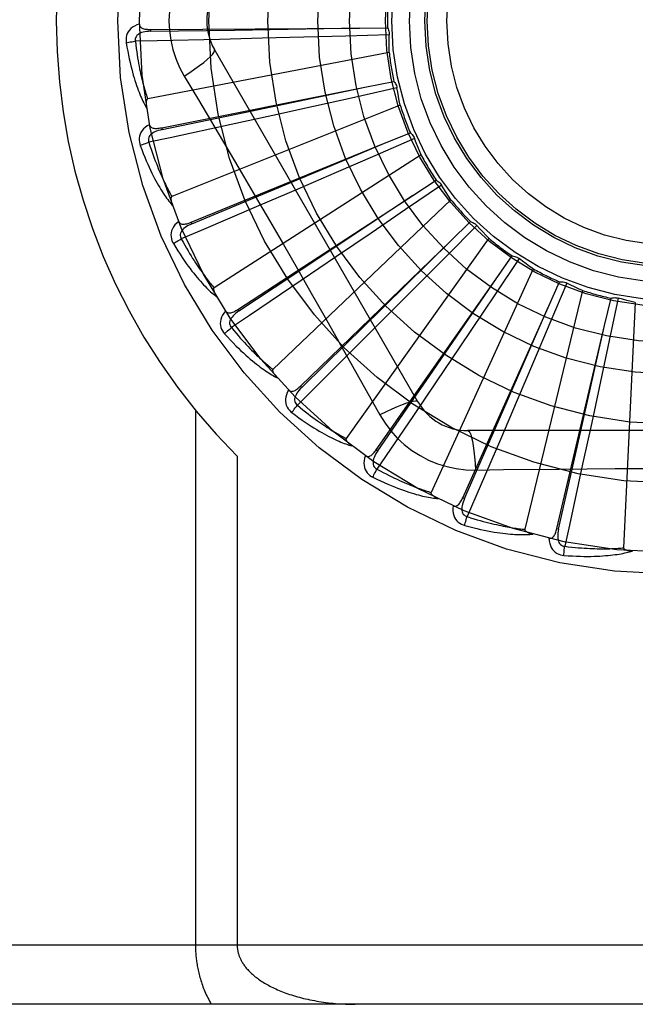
# Model space of a CAD drawing. Header units: inches. Extents: x 0 to 176, y 0 to 114.
# Tile 44 of 102: x 40.682 to 40.995, y 47.198 to 47.698. Entities that reach past the tile are written whole.
import ezdxf

# ---------------------------------------------------------------- set-up
doc = ezdxf.new("R2010")
doc.units = ezdxf.units.IN
doc.header["$LTSCALE"] = 9.6962962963
doc.header["$MEASUREMENT"] = 0
doc.linetypes.add('HIDDEN', pattern=[0.2, 0.1, -0.1])
doc.layers.add('DOOR_ASSEMBLY', color=7, linetype='CONTINUOUS')

msp = doc.modelspace()

# ---------------------------------------------------------------- linework, layer by layer
at = {"layer": 'DOOR_ASSEMBLY', "color": 8, "linetype": 'HIDDEN'}
for p, q in [((40.7482181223, 47.6935022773), (40.8543081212, 47.6942354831)), ((40.7908554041, 47.6931924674), (40.8543660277, 47.69423641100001)), ((40.8543081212, 47.6942354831), (40.8685672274, 47.6943137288)), ((40.7482179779, 47.6935022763), (40.7482248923, 47.692542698)), ((40.7482248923, 47.692542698), (40.7908554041, 47.6931924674)), ((40.80489878, 47.6889892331), (40.7831516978, 47.6884514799)), ((40.8260933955, 47.6895402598), (40.80489878, 47.6889892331)), ((40.8473800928, 47.6901182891), (40.8260933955, 47.6895402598)), ((40.8694629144, 47.69074603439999), (40.8473800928, 47.6901182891)), ((40.8694130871, 47.6818515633), (40.7467026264, 47.65820106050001)), ((40.88407421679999, 47.504091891), (40.7806322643, 47.6832586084)), ((40.7652853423, 47.669798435), (40.7725510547, 47.65763264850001)), ((40.7538203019, 47.643512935), (40.8578543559, 47.6643105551)), ((40.7957457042, 47.6512778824), (40.8579110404, 47.6643224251)), ((40.8578543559, 47.6643105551), (40.8718409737, 47.6670859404)), ((40.8518307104, 47.6589566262), (40.8310380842, 47.6543605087)), ((40.87339566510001, 47.6637522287), (40.8518307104, 47.6589566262)), ((40.8750300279, 47.6550090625), (40.7590129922, 47.60856284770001)), ((40.8310380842, 47.6543605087), (40.81033076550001, 47.6498083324)), ((40.7540085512, 47.6425719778), (40.7957457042, 47.6512778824)), ((40.81033076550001, 47.6498083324), (40.7890784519, 47.6451646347)), ((40.7538201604, 47.6435129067), (40.7540085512, 47.6425719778)), ((40.8669998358, 47.6355975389), (40.880208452, 47.6409697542)), ((40.7687817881, 47.5954871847), (40.8669998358, 47.6355975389)), ((40.8474445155, 47.6273839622), (40.8670532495, 47.6356199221)), ((40.8823659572, 47.6379905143), (40.8620982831, 47.6292003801)), ((40.88562544, 47.6297146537), (40.7804949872, 47.5621514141)), ((40.8620982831, 47.6292003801), (40.8425512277, 47.62075229)), ((40.7691447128, 47.59459885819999), (40.8474445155, 47.6273839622)), ((40.8425512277, 47.62075229), (40.8230796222, 47.6123634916)), ((40.8960495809, 47.6143919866), (40.8778117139, 47.601925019)), ((40.8814140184, 47.6091341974), (40.8933672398, 47.61690907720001)), ((40.7925618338, 47.5511608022), (40.8814140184, 47.6091341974)), ((40.8230796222, 47.6123634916), (40.8030901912, 47.6037816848)), ((40.9008163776, 47.60688254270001), (40.8103721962, 47.5206441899)), ((40.8778117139, 47.601925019), (40.8602167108, 47.5899302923)), ((40.7687816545, 47.5954871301), (40.7691447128, 47.59459885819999)), ((40.9139519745, 47.5938095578), (40.8984030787, 47.5781163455)), ((40.9005759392, 47.5858769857), (40.9108417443, 47.5957735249)), ((40.8602167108, 47.5899302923), (40.8426845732, 47.5780080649)), ((40.8243009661, 47.5121358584), (40.9005759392, 47.5858769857)), ((40.9200538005, 47.5873379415), (40.8475647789, 47.4855413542)), ((40.8426845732, 47.5780080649), (40.8246804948, 47.5657983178)), ((40.8984030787, 47.5781163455), (40.8833960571, 47.5630085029)), ((40.9354260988, 47.5769871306), (40.9231281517, 47.55863486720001)), ((40.923793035, 47.5666664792), (40.9320003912, 47.5783269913)), ((40.9426424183, 47.571787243), (40.8907284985, 47.4581116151)), ((40.8628520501, 47.4798228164), (40.923793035, 47.5666664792)), ((40.9502261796, 47.5521969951), (40.956078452, 47.5652000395)), ((40.9596958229, 47.5645327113), (40.9510933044, 47.5441846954)), ((40.8833960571, 47.5630085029), (40.8684370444, 47.54798374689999)), ((40.9677658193, 47.5607924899), (40.9383033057, 47.43934635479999)), ((40.978920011, 47.5429914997), (40.9822056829, 47.5568671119)), ((40.9858839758, 47.556896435), (40.9812878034, 47.535288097)), ((40.9945159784, 47.5547510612), (40.988569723, 47.42992379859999)), ((40.7925617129, 47.5511607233), (40.7930863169, 47.55035721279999)), ((40.9068217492, 47.4553895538), (40.9502261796, 47.5521969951)), ((40.924815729, 47.4940450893), (40.9502493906, 47.5522500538)), ((40.8684370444, 47.54798374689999), (40.853069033, 47.5325873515)), ((40.9510933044, 47.5441846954), (40.9427762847, 47.5245815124)), ((40.9546208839, 47.4397191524), (40.978920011, 47.5429914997)), ((40.9649740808, 47.4810815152), (40.9789327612, 47.5430479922)), ((40.9812878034, 47.535288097), (40.9768310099, 47.51446516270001)), ((40.9053476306, 47.53218979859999), (40.893309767, 47.5143434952)), ((40.9427762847, 47.5245815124), (40.9344729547, 47.5050733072)), ((40.893309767, 47.5143434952), (40.8813793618, 47.496711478)), ((40.9768310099, 47.51446516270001), (40.972369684, 47.4937380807)), ((40.8243008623, 47.512135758), (40.8249680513, 47.51144605)), ((40.9344729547, 47.5050733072), (40.9259280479, 47.4850680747)), ((40.7709884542, 47.4998636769), (40.7709884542, 47.2278419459)), ((40.8813793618, 47.496711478), (40.8632414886, 47.4699896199)), ((40.9076974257, 47.4549970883), (40.924815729, 47.4940450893)), ((40.972369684, 47.4937380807), (40.96776520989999, 47.4724772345)), ((41.1162172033, 47.4895085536), (40.9093332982, 47.4895085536)), ((40.8628519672, 47.4798226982), (40.8636376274, 47.4792717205)), ((40.9555550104, 47.4394995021), (40.9649740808, 47.4810815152)), ((40.7922016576, 47.4764745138), (40.7922016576, 47.2278419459)), ((40.9133166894, 47.4694876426), (40.9274854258, 47.4696970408)), ((40.9068216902, 47.455389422), (40.9076974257, 47.4549970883)), ((40.9546208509, 47.4397190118), (40.9555550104, 47.4394995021)), ((41.4962752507, 47.2278419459), (40.4042752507, 47.2278419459)), ((41.4962752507, 47.1978419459), (40.4342752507, 47.1978419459))]:
    msp.add_line(p, q, dxfattribs=at)
for points in [[(40.7652853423, 47.7258854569), (40.7629419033, 47.7215272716), (40.7610102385, 47.7170057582), (40.7594958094, 47.7123295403), (40.7584081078, 47.7075491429), (40.7577536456, 47.7027163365), (40.7575335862, 47.6978419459)], [(40.7425106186, 47.69619506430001), (40.7412211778, 47.69576810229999), (40.7400683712, 47.6952510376), (40.7390442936, 47.6946411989), (40.7381589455, 47.6939452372), (40.7374124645, 47.6931656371), (40.7368062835, 47.69231398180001), (40.736341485, 47.6913921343), (40.7360084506, 47.6904333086), (40.7358080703, 47.6894622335), (40.7357174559, 47.6885074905), (40.735719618, 47.6876099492), (40.7358175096, 47.68675719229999)], [(40.742510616, 47.69619876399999), (40.7425587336, 47.69573905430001), (40.7426847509, 47.6953260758), (40.7428938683, 47.69495905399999), (40.7431704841, 47.6946403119), (40.7435013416, 47.6943745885), (40.7438846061, 47.6941538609), (40.7443162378, 47.6939728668), (40.7447895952, 47.6938280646), (40.745298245, 47.6937155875), (40.7458375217, 47.6936311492), (40.7464011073, 47.6935698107), (40.7469875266, 47.6935296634), (40.7475927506, 47.6935067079), (40.7482181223, 47.6935022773)], [(40.7575335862, 47.6978419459), (40.7577554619, 47.6929648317), (40.7584099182, 47.68813226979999), (40.7594944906, 47.6833566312), (40.7610059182, 47.67868451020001), (40.7629383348, 47.6741616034), (40.7652853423, 47.669798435)], [(40.8685672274, 47.6943137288), (40.8688553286, 47.6937632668), (40.8690887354, 47.6931904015), (40.8692688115, 47.6925893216), (40.8693926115, 47.6919751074), (40.8694569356, 47.6913626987), (40.8694629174, 47.69074608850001)], [(40.7482252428, 47.6925412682), (40.7471881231, 47.6925035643), (40.7462088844, 47.6924197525), (40.7452852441, 47.69228676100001), (40.7444209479, 47.6921028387), (40.7436171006, 47.6918634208), (40.7428807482, 47.6915683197), (40.7422143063, 47.691218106), (40.7416353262, 47.69080992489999), (40.7411621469, 47.69034275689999), (40.7407957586, 47.6898222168), (40.7405443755, 47.6892513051), (40.7404023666, 47.688655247), (40.7403659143, 47.6880631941), (40.7404342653, 47.6874768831)], [(40.8694130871, 47.6818515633), (40.8693750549, 47.68407926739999), (40.869370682, 47.68630424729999), (40.8693999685, 47.6885265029), (40.8694629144, 47.69074603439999)], [(40.7358175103, 47.68675719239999), (40.73642468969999, 47.6868815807), (40.7371202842, 47.6870086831), (40.7378805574, 47.6871340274), (40.7386962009, 47.6872560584), (40.7395576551, 47.6873731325), (40.7404341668, 47.6874809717)], [(40.7358175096, 47.68675719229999), (40.7361812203, 47.6845582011), (40.7365583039, 47.6824582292), (40.7369454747, 47.680459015), (40.7373415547, 47.6785542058), (40.7377454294, 47.6767393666), (40.7381554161, 47.67501055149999), (40.7385704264, 47.67336358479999), (40.738988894, 47.67179476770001), (40.7394097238, 47.6703001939), (40.7398314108, 47.6688763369), (40.7402528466, 47.6675194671), (40.7406725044, 47.66622629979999), (40.7410886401, 47.6649930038), (40.7415013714, 47.663817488), (40.7419102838, 47.6626969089), (40.742315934, 47.6616298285), (40.7427191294, 47.6606145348), (40.7431193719, 47.6596491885), (40.7435168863, 47.6587321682), (40.7439107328, 47.657861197), (40.7443004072, 47.65703420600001), (40.7446850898, 47.6562489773), (40.745063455, 47.6555032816), (40.7454367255, 47.6547951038), (40.7458061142, 47.6541214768), (40.7461707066, 47.65348317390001)], [(40.7831516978, 47.6884514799), (40.7514789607, 47.687725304), (40.7404341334, 47.6874812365)], [(40.7404341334, 47.6874812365), (40.7406572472, 47.6856444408), (40.7408868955, 47.6838833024), (40.7411235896, 47.6821994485), (40.74136579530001, 47.680587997), (40.7416124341, 47.67904557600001), (40.74186265, 47.6775692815), (40.7421154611, 47.6761559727), (40.7423701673, 47.6748029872), (40.7426259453, 47.6735074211), (40.7428821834, 47.672266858), (40.7431381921, 47.6710786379), (40.7433933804, 47.6699405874), (40.7436470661, 47.6688503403), (40.7438988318, 47.6678058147), (40.744148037, 47.6668047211), (40.744394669, 47.6658453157), (40.7446384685, 47.6649255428), (40.7448795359, 47.6640440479), (40.7451179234, 47.6631992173), (40.7453535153, 47.6623897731), (40.74558626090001, 47.6616143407), (40.7458160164, 47.6608715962), (40.7460426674, 47.6601601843), (40.7462660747, 47.6594788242), (40.7464860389, 47.6588255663), (40.7467026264, 47.65820106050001)], [(40.7652836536, 47.6697973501), (40.7681187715, 47.6716600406), (40.7707497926, 47.6734722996), (40.7730951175, 47.6751759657), (40.7751710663, 47.6767790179), (40.7769734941, 47.6782790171), (40.7784529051, 47.6796411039), (40.7795848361, 47.6808440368), (40.7803394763, 47.68186228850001), (40.7806923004, 47.6826750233), (40.7806324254, 47.6832583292)], [(40.8718409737, 47.6670859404), (40.8722280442, 47.6665999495), (40.8725656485, 47.6660816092), (40.8728562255, 47.6655254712), (40.8730940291, 47.664945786), (40.8732730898, 47.6643566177), (40.8733956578, 47.6637522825)], [(40.8750300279, 47.6550090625), (40.8745710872, 47.6571893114), (40.8741457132, 47.6593732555), (40.8737539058, 47.6615608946), (40.87339566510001, 47.6637522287)], [(40.7467026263, 47.65820106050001), (40.7465419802, 47.65813697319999), (40.7464051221, 47.6580381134), (40.7462935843, 47.6579008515), (40.74620277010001, 47.65773607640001), (40.7461293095, 47.65755269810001), (40.7460710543, 47.657353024), (40.7460251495, 47.6571426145), (40.7459903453, 47.6569206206), (40.7459645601, 47.65668779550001), (40.7459474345, 47.6564448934), (40.745938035, 47.656192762), (40.7459360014, 47.6559318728), (40.7459406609, 47.6556633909), (40.7459520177, 47.655386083), (40.7459697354, 47.6550994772), (40.7459941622, 47.6548024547), (40.7460252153, 47.654493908), (40.746063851, 47.6541733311), (40.7461111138, 47.6538397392), (40.74616665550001, 47.6534934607)], [(40.7725510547, 47.65763264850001), (40.7869827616, 47.6332505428), (40.7942005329, 47.62100842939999), (40.80139543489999, 47.608731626), (40.8085684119, 47.59644201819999), (40.81570230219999, 47.5841193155), (40.8228103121, 47.5717802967), (40.829870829, 47.5594200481), (40.8369091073, 47.5470462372), (40.8439017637, 47.5346753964)], [(40.747706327, 47.6450769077), (40.7465209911, 47.6444136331), (40.7454868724, 47.6436877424), (40.7445967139, 47.6428951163), (40.7438590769, 47.6420441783), (40.743273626, 47.6411373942), (40.7428395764, 47.6401864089), (40.7425576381, 47.6391932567), (40.742412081, 47.63818873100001), (40.7423990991, 47.63719728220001), (40.7424908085, 47.6362426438), (40.7426627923, 47.6353617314), (40.7429203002, 47.6345429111)], [(40.7890784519, 47.6451646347), (40.7581155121, 47.63845747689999), (40.7473164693, 47.6361275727)], [(40.7477055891, 47.645080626), (40.7478398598, 47.6446382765), (40.7480417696, 47.6442565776), (40.7483165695, 47.6439357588), (40.7486485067, 47.643675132), (40.7490236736, 47.6434768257), (40.749441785, 47.6433326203), (40.74989987, 47.6432365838), (40.7503920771, 47.64318398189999), (40.7509128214, 47.6431698), (40.7514583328, 47.6431889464), (40.752023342, 47.64323537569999), (40.7526067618, 47.64330693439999), (40.753205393, 47.6433989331), (40.7538203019, 47.643512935)], [(40.7540091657, 47.6425706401), (40.7529979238, 47.6423373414), (40.7520522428, 47.6420697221), (40.7511704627, 47.6417643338), (40.7503565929, 47.6414201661), (40.7496125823, 47.6410329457), (40.7489453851, 47.64060382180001), (40.748357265, 47.64013381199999), (40.7478659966, 47.6396234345), (40.7474897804, 47.6390751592), (40.7472285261, 47.6384946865), (40.7470897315, 47.6378865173), (40.7470630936, 47.6372743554), (40.7471393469, 47.636686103), (40.7473174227, 47.6361233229)], [(40.880208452, 47.6409697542), (40.880680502, 47.64056579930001), (40.8811101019, 47.64012071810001), (40.8815006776, 47.6396296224), (40.8818438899, 47.6391054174), (40.8821312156, 47.6385607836), (40.8823659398, 47.63799056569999)], [(40.7429203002, 47.6345429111), (40.7436935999, 47.6324524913), (40.7444612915, 47.6304618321), (40.7452198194, 47.6285720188), (40.7459692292, 47.6267765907), (40.7467092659, 47.6250709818), (40.7474390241, 47.6234509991), (40.7481582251, 47.6219123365), (40.748866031, 47.6204510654), (40.7495621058, 47.61906314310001), (40.7502456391, 47.6177448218), (40.7509162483, 47.6164922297), (40.7515730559, 47.61530185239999), (40.7522150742, 47.6141695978), (40.7528428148, 47.613093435), (40.7534564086, 47.61207049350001), (40.7540566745, 47.61109946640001), (40.7546447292, 47.6101788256), (40.7552204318, 47.6093066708), (40.7557843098, 47.6084814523), (40.7563358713, 47.6077007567), (40.7568750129, 47.60696245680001), (40.7574013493, 47.6062642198), (40.7579140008, 47.6056036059), (40.7584145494, 47.6049788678), (40.7589047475, 47.6043873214), (40.7593835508, 47.603829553)], [(40.7429203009, 47.6345429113), (40.7434929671, 47.6347799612), (40.744151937, 47.6350364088), (40.7448747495, 47.63530337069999), (40.7456525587, 47.6355775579), (40.746476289, 47.6358555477), (40.7473165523, 47.6361273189)], [(40.7473164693, 47.6361275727), (40.747883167, 47.6343661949), (40.7484419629, 47.6326803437), (40.7489930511, 47.63107171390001), (40.749535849, 47.6295352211), (40.7500699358, 47.6280673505), (40.7505950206, 47.6266650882), (40.7511107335, 47.6253251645), (40.751616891, 47.62404483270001), (40.7521132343, 47.6228210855), (40.7525996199, 47.62165143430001), (40.7530758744, 47.62053313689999), (40.7535418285, 47.6194639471), (40.7539972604, 47.6184414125), (40.7544421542, 47.6174634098), (40.7548763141, 47.6165275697), (40.7553000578, 47.61563217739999), (40.7557135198, 47.6147751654), (40.7561170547, 47.6139552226), (40.7565110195, 47.6131707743), (40.7568955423, 47.6124205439), (40.7572708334, 47.6117031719), (40.7576370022, 47.6110173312), (40.7579941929, 47.6103616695), (40.7583425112, 47.6097349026), (40.7586821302, 47.6091350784), (40.7590129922, 47.60856284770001)], [(40.88562544, 47.6297146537), (40.8847621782, 47.6317686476), (40.8839311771, 47.6338326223), (40.8831324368, 47.6359065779), (40.8823659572, 47.6379905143)], [(40.8933672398, 47.61690907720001), (40.89390720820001, 47.6166017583), (40.8944132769, 47.6162460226), (40.8948897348, 47.6158377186), (40.8953259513, 47.61538794), (40.8957111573, 47.6149075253), (40.8960495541, 47.6143920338)], [(40.9008163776, 47.60688254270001), (40.8995813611, 47.6087338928), (40.8983752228, 47.6106025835), (40.8971979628, 47.61248861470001), (40.8960495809, 47.6143919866)], [(40.7930863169, 47.55035721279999), (40.8199624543, 47.56821705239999), (40.8285980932, 47.5739516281), (40.8814622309, 47.6091662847)], [(40.7590129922, 47.60856284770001), (40.7588673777, 47.60846951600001), (40.7587517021, 47.6083465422), (40.758668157, 47.6081906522), (40.7586101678, 47.6080116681), (40.7585727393, 47.6078177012), (40.7585533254, 47.6076106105), (40.75854807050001, 47.6073953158), (40.7585559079, 47.6071707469), (40.7585746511, 47.6069372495), (40.7586038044, 47.6066954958), (40.758642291, 47.60644614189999), (40.7586896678, 47.6061895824), (40.7587450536, 47.6059268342), (40.758808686, 47.6056566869), (40.758880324, 47.6053786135), (40.7589605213, 47.6050915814), (40.7590513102, 47.60478927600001), (40.7591480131, 47.6044870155), (40.7592461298, 47.60419966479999), (40.7593471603, 47.6039222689)], [(40.8030901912, 47.6037816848), (40.77395613, 47.5913359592), (40.7637931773, 47.5870044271)], [(40.7624823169, 47.595865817), (40.7614439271, 47.5949902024), (40.760565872, 47.5940817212), (40.7598418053, 47.59313495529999), (40.7592785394, 47.5921597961), (40.7588752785, 47.5911586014), (40.7586290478, 47.59014265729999), (40.7585401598, 47.5891140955), (40.7585873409, 47.5881001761), (40.7587622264, 47.5871241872), (40.759032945, 47.5862041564), (40.75936853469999, 47.5853717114), (40.7597763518, 47.58461642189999)], [(40.7624811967, 47.595868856), (40.7626965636, 47.59546020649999), (40.7629669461, 47.5951237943), (40.7632974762, 47.5948608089), (40.763672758, 47.594667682), (40.7640786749, 47.5945439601), (40.7645165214, 47.5944814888), (40.7649845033, 47.59447388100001), (40.7654777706, 47.5945153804), (40.7659917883, 47.5946000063), (40.7665238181, 47.5947220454), (40.7670698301, 47.5948745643), (40.7676291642, 47.59505524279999), (40.7681995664, 47.5952588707), (40.7687817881, 47.5954871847)], [(40.7691455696, 47.5945976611), (40.7681967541, 47.5941771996), (40.7673188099, 47.5937354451), (40.7665107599, 47.5932686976), (40.765776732, 47.5927767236), (40.7651194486, 47.5922556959), (40.7645455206, 47.5917080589), (40.7640569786, 47.5911352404), (40.7636711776, 47.5905411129), (40.7634055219, 47.5899315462), (40.763258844, 47.58931212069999), (40.7632376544, 47.5886886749), (40.7633273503, 47.5880825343), (40.7635135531, 47.5875193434), (40.7637949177, 47.5870004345)], [(40.9108417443, 47.5957735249), (40.9114301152, 47.5955739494), (40.9119943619, 47.5953204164), (40.9125394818, 47.5950096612), (40.9130529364, 47.5946505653), (40.9135221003, 47.5942517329), (40.9139519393, 47.593809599)], [(40.9200538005, 47.5873379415), (40.9184889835, 47.5889239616), (40.9169504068, 47.59053123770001), (40.9154380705, 47.5921597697), (40.9139519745, 47.5938095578)], [(40.7597763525, 47.58461642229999), (40.7602938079, 47.5849575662), (40.7608923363, 47.58533409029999), (40.7615515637, 47.585733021), (40.7622634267, 47.5861494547), (40.7630196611, 47.5865783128), (40.7637933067, 47.5870041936)], [(40.7597763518, 47.58461642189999), (40.7609312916, 47.5827101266), (40.7620618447, 47.5809007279), (40.7631643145, 47.5791886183), (40.7642399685, 47.5775674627), (40.7652894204, 47.5760327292), (40.7663125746, 47.5745801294), (40.7673099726, 47.573205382), (40.7682815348, 47.5719044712), (40.7692276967, 47.57067336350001), (40.7701483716, 47.5695082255), (40.7710439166, 47.568405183), (40.7719141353, 47.567360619), (40.7727588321, 47.56637032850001), (40.7735788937, 47.5654324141), (40.774374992, 47.5645440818), (40.7751481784, 47.5637042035), (40.7758998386, 47.56291149), (40.7766301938, 47.5621640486), (40.77734005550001, 47.5614604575), (40.7780293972, 47.5607982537), (40.77869852, 47.5601753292), (40.779347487, 47.55958932), (40.7799758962, 47.5590376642), (40.7805856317, 47.55851894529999), (40.7811789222, 47.5580308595), (40.7817546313, 47.5575737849)], [(40.7637931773, 47.5870044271), (40.7646829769, 47.5853821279), (40.7655507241, 47.5838324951), (40.7663962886, 47.5823572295), (40.7672200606, 47.5809512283), (40.7680222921, 47.5796109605), (40.7688032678, 47.5783334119), (40.7695632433, 47.5771153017), (40.7703025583, 47.5759538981), (40.7710215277, 47.5748461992), (40.7717204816, 47.5737897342), (40.7723997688, 47.5727817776), (40.773059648, 47.57182009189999), (40.7737003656, 47.5709022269), (40.7743223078, 47.5700260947), (40.77492573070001, 47.5691893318), (40.775511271, 47.5683903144), (40.7760794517, 47.5676270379), (40.7766308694, 47.566898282), (40.7771661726, 47.5662025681), (40.7776857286, 47.5655386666), (40.7781900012, 47.5649052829), (40.7786793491, 47.5643011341), (40.7791541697, 47.5637249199), (40.7796148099, 47.5631753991), (40.780061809, 47.56265068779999), (40.7804949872, 47.5621514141)], [(40.8249680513, 47.51144605), (40.8479785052, 47.5340694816), (40.8553728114, 47.54133473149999), (40.9006172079, 47.5859176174)], [(40.9320003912, 47.5783269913), (40.9326158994, 47.5782423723), (40.9332179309, 47.5781002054), (40.9338120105, 47.57789823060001), (40.9343841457, 47.5776427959), (40.9349203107, 47.5773399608), (40.9354260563, 47.57698716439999)], [(40.9426424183, 47.571787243), (40.9408057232, 47.5730484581), (40.9389907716, 47.574335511), (40.9371975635, 47.5756484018), (40.9354260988, 47.5769871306)], [(40.8246804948, 47.5657983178), (40.7984282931, 47.5480638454), (40.789268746, 47.5418872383)], [(40.8636376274, 47.4792717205), (40.8819507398, 47.5058410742), (40.8878364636, 47.5143744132), (40.9238258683, 47.56671418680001)], [(40.956078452, 47.5652000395), (40.9566988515, 47.5652334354), (40.9573169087, 47.5652077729), (40.9579384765, 47.5651218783), (40.9585486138, 47.5649793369), (40.9591324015, 47.56478344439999), (40.9596957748, 47.5645327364)], [(40.9677658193, 47.5607924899), (40.9657236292, 47.5616833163), (40.9636978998, 47.5626036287), (40.961688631, 47.563553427), (40.9596958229, 47.5645327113)], [(40.7804949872, 47.5621514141), (40.7803696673, 47.5620322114), (40.7802793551, 47.56188956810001), (40.7802268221, 47.5617206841), (40.7802037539, 47.56153396), (40.7802037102, 47.5613364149), (40.7802238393, 47.5611293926), (40.7802594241, 47.5609169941), (40.7803096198, 47.5606979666), (40.780372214, 47.5604722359), (40.7804465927, 47.5602403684), (40.7805315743, 47.5600028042), (40.7806266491, 47.55975984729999), (40.7807307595, 47.5595123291), (40.7808443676, 47.5592591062), (40.7809673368, 47.5589996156), (40.781100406, 47.5587329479), (40.7812437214, 47.5584583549), (40.7813989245, 47.5581747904), (40.7815679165, 47.5578807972), (40.7817500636, 47.5575768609)], [(40.9231281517, 47.55863486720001), (40.9112515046, 47.5409599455), (40.9053476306, 47.53218979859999)], [(40.9822056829, 47.5568671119), (40.9828085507, 47.55701731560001), (40.9834202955, 47.557109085), (40.9840468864, 47.557142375), (40.9846729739, 47.5571178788), (40.9852832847, 47.55703600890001), (40.9858839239, 47.55689645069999)], [(40.9945159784, 47.5547510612), (40.9923421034, 47.5552393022), (40.9901788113, 47.55575961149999), (40.9880261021, 47.5563119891), (40.9858839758, 47.556896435)], [(40.7863045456, 47.55034040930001), (40.7854506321, 47.5492841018), (40.7847603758, 47.5482258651), (40.7842285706, 47.5471591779), (40.7838600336, 47.5460950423), (40.7836535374, 47.5450356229), (40.7836040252, 47.5439914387), (40.7837114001, 47.5429646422), (40.783949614, 47.5419779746), (40.7843060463, 47.5410527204), (40.7847459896, 47.5402005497), (40.785233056, 47.5394466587), (40.7857764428, 47.5387821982)], [(40.7863022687, 47.55034380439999), (40.7865914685, 47.549982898), (40.7869208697, 47.54970349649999), (40.7872952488, 47.5495077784), (40.7877002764, 47.5493892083), (40.7881222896, 47.549344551), (40.7885640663, 47.5493660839), (40.7890250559, 47.5494471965), (40.7895015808, 47.5495813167), (40.7899903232, 47.54976171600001), (40.7904896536, 47.5499822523), (40.7909968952, 47.5502353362), (40.7915118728, 47.5505185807), (40.79203338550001, 47.5508264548), (40.7925618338, 47.5511608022)], [(40.7930873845, 47.5503561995), (40.7922352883, 47.5497637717), (40.7914568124, 47.5491638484), (40.7907516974, 47.5485526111), (40.790124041, 47.54793061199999), (40.78957724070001, 47.5472946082), (40.7891173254, 47.5466482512), (40.7887460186, 47.545993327), (40.7884796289, 47.5453369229), (40.7883341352, 47.5446880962), (40.788307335, 47.5440521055), (40.7884045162, 47.54343591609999), (40.7886073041, 47.5428577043), (40.7888967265, 47.5423399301), (40.7892712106, 47.5418836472)], [(40.7857764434, 47.5387821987), (40.7862199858, 47.5392151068), (40.7867364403, 47.5396980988), (40.7873082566, 47.5402145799), (40.7879284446, 47.5407582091), (40.788589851, 47.5413224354), (40.7892689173, 47.5418870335)], [(40.7857764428, 47.5387821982), (40.7872712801, 47.537128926), (40.7887238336, 47.535566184), (40.7901303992, 47.5340936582), (40.7914934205, 47.5327053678), (40.7928143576, 47.5313969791), (40.7940939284, 47.5301642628), (40.7953334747, 47.52900311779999), (40.7965336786, 47.52790958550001), (40.7976957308, 47.5268797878), (40.7988202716, 47.5259099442), (40.7999083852, 47.5249963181), (40.8009605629, 47.5241353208), (40.8019774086, 47.523322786), (40.8029601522, 47.5225570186), (40.8039099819, 47.5218354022), (40.8048281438, 47.52115702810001), (40.8057162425, 47.5205208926), (40.8065748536, 47.5199251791), (40.8074050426, 47.519368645), (40.8082072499, 47.51884886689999), (40.80898217, 47.5183638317), (40.8097303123, 47.51791123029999), (40.8104517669, 47.5174884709), (40.8111486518, 47.5170945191), (40.8118235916, 47.5167275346), (40.8124753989, 47.51638767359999)], [(40.789268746, 47.5418872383), (40.790449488, 47.54046265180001), (40.7915948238, 47.5391052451), (40.7927043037, 47.5378166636), (40.7937792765, 47.53659197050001), (40.794820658, 47.5354277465), (40.7958292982, 47.5343210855), (40.7968060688, 47.5332688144), (40.7977518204, 47.5322683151), (40.7986674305, 47.5313166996), (40.7995536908, 47.53041160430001), (40.8004114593, 47.5295504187), (40.8012414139, 47.52873099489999), (40.80204426, 47.5279509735), (40.802820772, 47.5272083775), (40.8035716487, 47.5265009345), (40.8042978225, 47.5258271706), (40.8050001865, 47.5251852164), (40.8056795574, 47.52457398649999), (40.8063368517, 47.5239921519), (40.8069726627, 47.5234385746), (40.8075876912, 47.5229120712), (40.8081825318, 47.5224114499), (40.808757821, 47.521935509), (40.8093141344, 47.5214830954), (40.8098523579, 47.5210524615), (40.8103721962, 47.5206441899)], [(40.8439017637, 47.5346753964), (40.8578155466, 47.5099504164), (40.8647439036, 47.49753115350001)], [(40.853069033, 47.5325873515), (40.8306475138, 47.5102051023), (40.8228224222, 47.5024066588)], [(40.8103721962, 47.5206441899), (40.8102717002, 47.5205034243), (40.8102100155, 47.5203462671), (40.8101903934, 47.5201704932), (40.8102030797, 47.51998277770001), (40.8102404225, 47.51978879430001), (40.8102993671, 47.51958932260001), (40.8103745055, 47.5193874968), (40.8104652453, 47.5191819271), (40.8105694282, 47.5189721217), (40.810686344, 47.5187585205), (40.8108147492, 47.5185413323), (40.8109540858, 47.5183207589), (40.8111031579, 47.5180974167), (40.8112626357, 47.5178702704), (40.8114324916, 47.5176387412), (40.8116136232, 47.5174020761), (40.8118064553, 47.517159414), (40.8120123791, 47.51691050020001), (40.8122331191, 47.5166547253), (40.8124681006, 47.5163922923)], [(40.8183120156, 47.5101460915), (40.8176734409, 47.5089472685), (40.8171959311, 47.5077775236), (40.8168756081, 47.506629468), (40.8167151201, 47.5055148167), (40.8167128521, 47.5044354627), (40.8168618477, 47.5034007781), (40.8171616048, 47.5024128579), (40.8175822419, 47.50148910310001), (40.8181073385, 47.50064802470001), (40.8187006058, 47.4998945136), (40.8193215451, 47.4992464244), (40.8199808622, 47.49869680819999)], [(40.8183097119, 47.5101485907), (40.8186616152, 47.50984919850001), (40.8190377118, 47.5096373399), (40.81944231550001, 47.5095160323), (40.8198624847, 47.5094762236), (40.8202853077, 47.5095122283), (40.8207150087, 47.509616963), (40.8211522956, 47.5097838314), (40.8215948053, 47.5100056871), (40.8220405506, 47.5102752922), (40.8224891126, 47.5105863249), (40.8229393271, 47.5109308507), (40.8233914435, 47.5113064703), (40.8238453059, 47.511707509), (40.8243009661, 47.5121358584)], [(40.8249692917, 47.5114452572), (40.8242447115, 47.510702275), (40.8235938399, 47.5099658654), (40.8230171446, 47.5092322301), (40.8225185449, 47.5085026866), (40.8221019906, 47.5077746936), (40.8217727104, 47.5070529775), (40.8215320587, 47.5063396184), (40.8213947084, 47.50564466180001), (40.8213746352, 47.5049800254), (40.8214686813, 47.5043504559), (40.821680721, 47.50376379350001), (40.8219892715, 47.50323440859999), (40.8223714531, 47.50278076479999), (40.8228255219, 47.5024035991)], [(40.8840740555, 47.5040921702), (40.8836135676, 47.504430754), (40.8827694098, 47.5045372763), (40.8815770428, 47.5044130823), (40.8800474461, 47.5040667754), (40.8781802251, 47.503497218), (40.8759949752, 47.50270428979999), (40.8735216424, 47.5016980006), (40.8707940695, 47.5004892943), (40.8678390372, 47.49908657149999), (40.8647421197, 47.4975302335)], [(40.8199808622, 47.49869680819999), (40.8217615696, 47.4973563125), (40.8234836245, 47.49609670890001), (40.8251434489, 47.4949169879), (40.8267445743, 47.4938117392), (40.8282892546, 47.4927769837), (40.829778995, 47.4918087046), (40.8312158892, 47.4909031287), (40.8326013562, 47.490056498), (40.833937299, 47.4892652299), (40.8352250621, 47.4885257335), (40.8364664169, 47.4878345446), (40.8376625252, 47.4871882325), (40.8388147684, 47.48658282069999), (40.8399246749, 47.4860168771), (40.8409939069, 47.4854880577), (40.8420238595, 47.48499570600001), (40.8430162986, 47.4845391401), (40.8439721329, 47.48411668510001), (40.8448926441, 47.4837273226), (40.8457787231, 47.4833687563), (40.8466314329, 47.4830391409), (40.8474517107, 47.4827363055), (40.8482401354, 47.482457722), (40.8489989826, 47.4822027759), (40.8497311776, 47.4819701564), (40.850435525, 47.4817597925)], [(40.8199808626, 47.4986968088), (40.8203344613, 47.4992058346), (40.8207501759, 47.499777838), (40.821213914, 47.5003932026), (40.821720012, 47.501044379), (40.8222626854, 47.50172358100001), (40.8228226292, 47.5024064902)], [(40.8228224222, 47.5024066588), (40.8242514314, 47.5012312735), (40.8256329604, 47.500115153), (40.8269662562, 47.4990598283), (40.8282535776, 47.498060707), (40.8294964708, 47.4971146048), (40.8306963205, 47.49621882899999), (40.8318545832, 47.4953704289), (40.8329725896, 47.4945669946), (40.8340517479, 47.4938058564), (40.8350932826, 47.49308484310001), (40.8360985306, 47.4924015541), (40.8370685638, 47.4917540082), (40.8380045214, 47.4911400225), (40.8389075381, 47.490557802), (40.83977873, 47.4900052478), (40.8406192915, 47.48948108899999), (40.8414304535, 47.488983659), (40.8422132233, 47.4885120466), (40.8429687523, 47.48806512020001), (40.8436978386, 47.4876418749), (40.8444013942, 47.4872412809), (40.8450802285, 47.4868622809), (40.8457351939, 47.486503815), (40.8463670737, 47.48616486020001), (40.8469770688, 47.4858438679), (40.8475647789, 47.4855413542)], [(40.8647439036, 47.49753115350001), (40.8673410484, 47.4933330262), (40.8702806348, 47.4894098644), (40.8735529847, 47.4857734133), (40.8771338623, 47.4824479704), (40.8810046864, 47.4794506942), (40.8851303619, 47.4768104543), (40.8894790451, 47.4745540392), (40.8940126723, 47.4726951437), (40.89868953, 47.471248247), (40.9034851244, 47.4702248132), (40.9083659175, 47.469637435), (40.9133166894, 47.4694876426)], [(40.9093332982, 47.4895085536), (40.9098569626, 47.4892791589), (40.9103714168, 47.4886012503), (40.9108600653, 47.4875064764), (40.9113249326, 47.486008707), (40.91176529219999, 47.4841068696), (40.9121712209, 47.4818179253), (40.9125364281, 47.4791726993), (40.9128534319, 47.4762063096), (40.9131161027, 47.47294655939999), (40.9133166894, 47.4694876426)], [(40.8475647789, 47.4855413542), (40.8474927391, 47.4853841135), (40.8474619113, 47.4852181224), (40.8474759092, 47.4850418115), (40.8475238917, 47.4848598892), (40.8475972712, 47.4846764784), (40.8476929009, 47.48449176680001), (40.8478048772, 47.4843078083), (40.8479328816, 47.48412312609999), (40.8480748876, 47.48393682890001), (40.8482301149, 47.4837492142), (40.8483973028, 47.4835602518), (40.8485758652, 47.4833700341), (40.8487645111, 47.48317894), (40.8489640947, 47.48298607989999), (40.8491746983, 47.48279088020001), (40.8493973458, 47.4825927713), (40.8496370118, 47.4823876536), (40.8498819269, 47.4821855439), (40.850120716, 47.4819961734), (40.8503571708, 47.4818162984)], [(40.9259280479, 47.4850680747), (40.91343127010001, 47.4559558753), (40.9090650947, 47.4458077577)], [(40.85734486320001, 47.4767377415), (40.8577472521, 47.476510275), (40.8581567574, 47.476373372), (40.8585770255, 47.4763308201), (40.8589971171, 47.4763712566), (40.8594054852, 47.4764866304), (40.8598075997, 47.47667079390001), (40.8602054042, 47.4769174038), (40.8605979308, 47.4772189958), (40.8609845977, 47.4775680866), (40.8613661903, 47.4779583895), (40.8617430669, 47.4783818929), (40.8621159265, 47.4788362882), (40.8624856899, 47.4793159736), (40.8628520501, 47.4798228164)], [(40.8636389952, 47.4792711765), (40.8630681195, 47.4784044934), (40.8625683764, 47.4775582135), (40.8621409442, 47.4767286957), (40.8617894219, 47.4759179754), (40.8615181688, 47.4751243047), (40.8613314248, 47.4743533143), (40.8612301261, 47.4736073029), (40.8612267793, 47.4728989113), (40.8613328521, 47.47224248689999), (40.8615443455, 47.4716420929), (40.8618635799, 47.471106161), (40.8622667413, 47.4706447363), (40.862727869, 47.4702716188), (40.8632451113, 47.4699872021)], [(40.8573478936, 47.4767355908), (40.8569477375, 47.4754375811), (40.85670023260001, 47.4741986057), (40.8566029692, 47.4730106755), (40.8566563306, 47.4718857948), (40.8568583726, 47.47082551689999), (40.8572004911, 47.469837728), (40.8576817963, 47.4689243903), (40.8582696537, 47.4680969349), (40.8589444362, 47.46737043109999), (40.8596695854, 47.46674281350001), (40.8604019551, 47.4662239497), (40.861153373, 47.46580904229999)], [(40.8611533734, 47.465809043), (40.8614042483, 47.466375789), (40.8617041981, 47.4670161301), (40.8620430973, 47.46770813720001), (40.8624168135, 47.46844332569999), (40.8628211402, 47.46921295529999), (40.8632417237, 47.4699894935)], [(40.8632414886, 47.4699896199), (40.8648671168, 47.469105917), (40.866434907, 47.4682714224), (40.8679438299, 47.4674874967), (40.8693969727, 47.466750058), (40.8707964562, 47.4660562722), (40.8721441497, 47.4654037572), (40.8734420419, 47.4647898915), (40.8746918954, 47.4642125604), (40.8758955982, 47.463669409), (40.8770547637, 47.4631585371), (40.8781711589, 47.4626778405), (40.8792462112, 47.4622255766), (40.8802814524, 47.4617998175), (40.8812783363, 47.4613990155), (40.8822383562, 47.4610213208), (40.8831629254, 47.4606657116), (40.8840535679, 47.4603307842), (40.8849114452, 47.4600158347), (40.8857379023, 47.4597199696), (40.8865339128, 47.4594423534), (40.887300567, 47.4591821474), (40.8880388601, 47.4589384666), (40.8887498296, 47.4587104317), (40.8894344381, 47.4584971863), (40.890094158, 47.4582974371), (40.8907284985, 47.4581116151)], [(40.9274854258, 47.4696970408), (40.9558168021, 47.4700042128), (40.970027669, 47.4701339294), (40.9842571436, 47.4702264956), (40.9984867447, 47.470293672), (41.0127254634, 47.4703104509), (41.0269653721, 47.4702966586), (41.0411999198, 47.4702311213), (41.0554350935, 47.4701395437), (41.0696448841, 47.4700099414)], [(40.96776520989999, 47.4724772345), (40.9610037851, 47.44152609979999), (40.958637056, 47.43073506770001)], [(40.861153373, 47.46580904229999), (40.8631555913, 47.46482977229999), (40.8650849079, 47.4639188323), (40.8669380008, 47.4630745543), (40.8687193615, 47.4622922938), (40.8704319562, 47.4615685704), (40.872078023, 47.4608997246), (40.8736603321, 47.4602824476), (40.8751809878, 47.459713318), (40.8766425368, 47.459189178), (40.878046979, 47.45870675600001), (40.8793967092, 47.4582629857), (40.8806935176, 47.4578547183), (40.8819395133, 47.4574783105), (40.8831364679, 47.4571326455), (40.8842864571, 47.4568157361), (40.8853909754, 47.4565272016), (40.8864518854, 47.4562667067), (40.8874703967, 47.4560327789), (40.8884479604, 47.4558246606), (40.8893858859, 47.4556402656), (40.8902855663, 47.4554779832), (40.8911483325, 47.45533585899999), (40.8919752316, 47.4552115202), (40.8927686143, 47.45510479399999), (40.8935316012, 47.45501494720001), (40.8942630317, 47.4549416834)], [(40.8907284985, 47.4581116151), (40.8906875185, 47.4579435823), (40.8906886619, 47.4577747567), (40.8907357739, 47.457604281), (40.8908173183, 47.457434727), (40.8909240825, 47.457268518), (40.8910529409, 47.4571052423), (40.891197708, 47.4569457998), (40.8913583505, 47.4567886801), (40.8915330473, 47.45663262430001), (40.8917209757, 47.4564777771), (40.8919209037, 47.4563238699), (40.8921322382, 47.4561708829), (40.8923536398, 47.45601894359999), (40.8925861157, 47.4558673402), (40.8928298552, 47.4557155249), (40.8930859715, 47.45556313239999), (40.8933553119, 47.4554094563), (40.893638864, 47.4552549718), (40.8939380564, 47.4550999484), (40.8942524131, 47.4549442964)], [(40.9019978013, 47.45131802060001), (40.9024360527, 47.4511707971), (40.9028641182, 47.4511138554), (40.903284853, 47.4511516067), (40.9036896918, 47.45127081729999), (40.9040688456, 47.4514613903), (40.9044288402, 47.45171832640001), (40.9047727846, 47.45203576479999), (40.905101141, 47.4524061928), (40.9054147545, 47.4528221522), (40.9057155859, 47.4532776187), (40.9060055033, 47.45376479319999), (40.90628563, 47.45428154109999), (40.9065579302, 47.4548225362), (40.9068217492, 47.4553895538)], [(40.9076988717, 47.4549968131), (40.9073023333, 47.4540377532), (40.9069717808, 47.4531121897), (40.9067090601, 47.4522167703), (40.9065173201, 47.4513541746), (40.906401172, 47.4505235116), (40.9063637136, 47.4497311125), (40.9064054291, 47.4489794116), (40.9065362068, 47.44828318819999), (40.9067645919, 47.4476587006), (40.9070858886, 47.447109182), (40.9075007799, 47.4466433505), (40.9079839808, 47.4462665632), (40.9085073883, 47.4459874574), (40.9090691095, 47.4458060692)], [(40.9020013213, 47.45131645), (40.9018540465, 47.4499661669), (40.9018454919, 47.4487027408), (40.9019748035, 47.4475178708), (40.9022400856, 47.4464234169), (40.9026391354, 47.4454205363), (40.9031620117, 47.4445153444), (40.9038074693, 47.4437095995), (40.9045413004, 47.4430083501), (40.9053413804, 47.4424226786), (40.9061722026, 47.44194363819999), (40.9069895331, 47.4415727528), (40.9078058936, 47.4413075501)], [(40.9078058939, 47.4413075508), (40.9079449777, 47.4419115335), (40.9081183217, 47.44259706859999), (40.9083201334, 47.4433407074), (40.9085479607, 47.4441333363), (40.9087993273, 47.444965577), (40.9090653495, 47.4458076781)], [(40.9090650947, 47.4458077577), (40.9108285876, 47.4452476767), (40.9125259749, 47.4447249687), (40.9141559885, 47.4442407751), (40.9157224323, 47.443791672), (40.9172279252, 47.44337527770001), (40.9186747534, 47.4429896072), (40.9200653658, 47.4426324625), (40.9214018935, 47.4423021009), (40.9226866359, 47.4419965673), (40.9239215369, 47.441714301), (40.9251087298, 47.4414535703), (40.926249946, 47.4412129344), (40.9273470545, 47.4409907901), (40.9284017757, 47.4407858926), (40.929415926, 47.4405967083), (40.9303910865, 47.4404225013), (40.9313290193, 47.4402621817), (40.9322309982, 47.440115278), (40.933098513, 47.4399811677), (40.9339326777, 47.4398592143), (40.9347347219, 47.4397488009), (40.9355057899, 47.4396492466), (40.9362470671, 47.4395598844), (40.9369596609, 47.4394800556), (40.9376452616, 47.4394087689), (40.9383033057, 47.43934635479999)], [(40.9078058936, 47.4413075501), (40.9099572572, 47.4407248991), (40.9120241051, 47.4401955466), (40.9140034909, 47.4397172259), (40.9159007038, 47.4392862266), (40.9177193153, 47.4388996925), (40.9194622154, 47.4385544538), (40.9211327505, 47.4382477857), (40.9227336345, 47.437976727), (40.9242679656, 47.4377386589), (40.9257383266, 47.43753074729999), (40.9271476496, 47.4373504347), (40.9284982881, 47.4371949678), (40.9297930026, 47.4370611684), (40.9310337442, 47.4369482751), (40.9322229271, 47.4368547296), (40.9333620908, 47.4367804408), (40.9344531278, 47.43672543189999), (40.9354975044, 47.436688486), (40.9364967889, 47.4366691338), (40.9374526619, 47.4366655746), (40.938366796, 47.43667649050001), (40.9392408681, 47.4367002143), (40.9400763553, 47.4367346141), (40.9408755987, 47.4367799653), (40.9416418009, 47.4368361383), (40.9423738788, 47.4369026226)], [(40.9383033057, 47.43934635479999), (40.9382948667, 47.439173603), (40.9383279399, 47.4390080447), (40.9384064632, 47.4388495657), (40.9385186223, 47.4386985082), (40.9386549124, 47.438555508), (40.9388123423, 47.4384195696), (40.938984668, 47.4382904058), (40.9391721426, 47.4381665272), (40.9393732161, 47.43804635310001), (40.9395870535, 47.4379298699), (40.9398124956, 47.43781658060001), (40.940048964, 47.4377063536), (40.9402951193, 47.43759906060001), (40.9405520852, 47.4374941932), (40.9408201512, 47.43739124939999), (40.9411004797, 47.4372900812), (40.9413994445, 47.4371886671), (40.9417017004, 47.437092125), (40.9419923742, 47.4370054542), (40.9422764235, 47.4369269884)], [(40.9506552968, 47.43480823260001), (40.9511130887, 47.43474662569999), (40.9515439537, 47.43477173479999), (40.9519499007, 47.4348884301), (40.9523249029, 47.43508210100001), (40.9526611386, 47.43534098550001), (40.9529660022, 47.4356614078), (40.9532436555, 47.4360382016), (40.9534959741, 47.43646407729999), (40.9537251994, 47.4369318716), (40.9539343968, 47.4374360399), (40.9541268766, 47.4379692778), (40.9543041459, 47.4385297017), (40.9544691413, 47.4391124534), (40.9546208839, 47.4397191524)], [(40.9555564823, 47.4394995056), (40.9553486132, 47.4384827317), (40.9551991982, 47.43751133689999), (40.9551106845, 47.43658237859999), (40.9550856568, 47.4356990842), (40.9551288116, 47.4348614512), (40.9552419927, 47.4340762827), (40.9554252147, 47.4333460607), (40.9556853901, 47.4326871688), (40.9560278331, 47.4321171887), (40.9564473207, 47.4316384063), (40.9569428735, 47.4312595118), (40.9574886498, 47.4309809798), (40.9580554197, 47.4308059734), (40.9586413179, 47.4307341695)], [(40.9506584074, 47.4348073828), (40.9507693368, 47.4334536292), (40.9510000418, 47.4322114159), (40.9513512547, 47.4310724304), (40.95181886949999, 47.4300479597), (40.9524005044, 47.4291387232), (40.95308524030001, 47.4283488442), (40.9538715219, 47.4276798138), (40.9547248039, 47.4271301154), (40.9556212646, 47.4267064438), (40.9565277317, 47.4263932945), (40.9574004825, 47.42618379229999), (40.9582522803, 47.4260778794)], [(40.9582522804, 47.4260778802), (40.9582745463, 47.42669726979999), (40.9583150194, 47.427403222), (40.9583724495, 47.4281716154), (40.9584461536, 47.4289930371), (40.9585354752, 47.4298578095), (40.9586373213, 47.4307350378)], [(40.958637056, 47.43073506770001), (40.9604746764, 47.4305188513), (40.9622403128, 47.430326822), (40.9639325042, 47.43015986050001), (40.9655556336, 47.4300153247), (40.9671127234, 47.4298913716), (40.9686063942, 47.4297864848), (40.9700394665, 47.42969896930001), (40.9714143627, 47.4296275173), (40.9727337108, 47.4295706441), (40.9739997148, 47.4295271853), (40.9752147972, 47.4294958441), (40.9763809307, 47.4294755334), (40.9775002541, 47.4294650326), (40.9785746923, 47.42946344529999), (40.9796063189, 47.42946960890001), (40.9805968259, 47.4294831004), (40.9815481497, 47.4295031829), (40.9824616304, 47.4295296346), (40.9833388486, 47.4295621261), (40.9841810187, 47.4296002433), (40.9849894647, 47.429643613), (40.9857654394, 47.4296917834), (40.9865102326, 47.4297443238), (40.9872250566, 47.4298007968), (40.9879117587, 47.4298605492), (40.988569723, 47.42992379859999)], [(40.988569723, 47.42992379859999), (40.9885941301, 47.4297525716), (40.9886579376, 47.4295962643), (40.98876503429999, 47.4294555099), (40.9889037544, 47.4293284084), (40.9890646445, 47.4292137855), (40.989244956, 47.4291100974), (40.9894386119, 47.42901588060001), (40.98964614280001, 47.4289297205), (40.9898663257, 47.4288497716), (40.9900983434, 47.42877586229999), (40.9903411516, 47.4287072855), (40.9905942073, 47.42864380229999), (40.9908562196, 47.42858503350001), (40.991128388, 47.42853069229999), (40.991411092, 47.4284803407), (40.9917055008, 47.4284340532), (40.9920122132, 47.4283915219), (40.9923333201, 47.4283534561), (40.9926713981, 47.4283205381), (40.9930255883, 47.4282925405)], [(40.9582522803, 47.4260778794), (40.9604750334, 47.4259129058), (40.9626047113, 47.425784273), (40.96463884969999, 47.4256891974), (40.9665833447, 47.4256250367), (40.9684422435, 47.4255896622), (40.9702189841, 47.4255805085), (40.9719173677, 47.4255955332), (40.9735406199, 47.4256323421), (40.9750922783, 47.4256889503), (40.9765754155, 47.42576306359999), (40.9779933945, 47.4258527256), (40.9793490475, 47.4259556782), (40.9806456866, 47.4260693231), (40.9818853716, 47.4261932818), (40.983070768, 47.4263264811), (40.9842034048, 47.4264691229), (40.9852851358, 47.4266215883), (40.9863176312, 47.4267829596), (40.9873025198, 47.4269530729), (40.9882417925, 47.4271304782), (40.9891373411, 47.4273141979), (40.9899911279, 47.4275029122), (40.9908050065, 47.42769480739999), (40.9915812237, 47.4278905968), (40.9923229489, 47.42809075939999), (40.993029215, 47.4282945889)], [(40.7709884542, 47.2278419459), (40.7709921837, 47.2271693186), (40.7710035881, 47.2264944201), (40.7710226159, 47.225817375), (40.7710494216, 47.225137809), (40.7710840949, 47.22445545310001), (40.7711267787, 47.2237701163), (40.7711775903, 47.2230815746), (40.7712366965, 47.22238965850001), (40.7713042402, 47.2216941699), (40.77138041, 47.2209949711), (40.7714653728, 47.2202918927), (40.7715593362, 47.21958483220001), (40.7716624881, 47.218873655), (40.7717750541, 47.2181582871), (40.7718972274, 47.21743869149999), (40.7720292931, 47.2167146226), (40.7721714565, 47.2159860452), (40.77232415, 47.21525229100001), (40.7724877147, 47.2145128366), (40.7726626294, 47.2137672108), (40.7728493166, 47.213014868), (40.7730482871, 47.21225550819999), (40.7732600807, 47.2114884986), (40.773485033, 47.2107142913), (40.773723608, 47.20993282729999), (40.7739759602, 47.2091450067), (40.77424235, 47.20835147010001), (40.7745229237, 47.20755293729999), (40.7748178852, 47.206750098), (40.7751273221, 47.2059436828), (40.77545138, 47.20513441), (40.7757900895, 47.2043230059), (40.7761435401, 47.2035101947), (40.7765117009, 47.2026967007), (40.776894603, 47.2018832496), (40.7772921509, 47.2010705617), (40.7777043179, 47.2002593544), (40.7781309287, 47.1994503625), (40.7785717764, 47.1986446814), (40.7790269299, 47.1978419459)], [(40.7922016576, 47.2278419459), (40.7922055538, 47.2275042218), (40.7922167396, 47.2271693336), (40.7922351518, 47.2268385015), (40.7922609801, 47.2265082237), (40.7922943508, 47.2261750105), (40.7923353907, 47.2258400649), (40.7923842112, 47.2255034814), (40.7924409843, 47.2251651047), (40.79250585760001, 47.2248248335), (40.7925790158, 47.2244826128), (40.79266062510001, 47.2241383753), (40.7927508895, 47.22379207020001), (40.7928499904, 47.22344365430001), (40.7929581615, 47.2230930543), (40.79307559, 47.2227402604), (40.793202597, 47.2223850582), (40.7933394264, 47.222027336), (40.7934864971, 47.22166680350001), (40.7936441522, 47.2213032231), (40.793812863, 47.2209363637), (40.7939930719, 47.2205659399), (40.794185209, 47.2201919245), (40.7943897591, 47.2198141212), (40.7946069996, 47.2194327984), (40.7948373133, 47.2190480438), (40.7950808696, 47.2186602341), (40.7953379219, 47.2182696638), (40.7956086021, 47.21787668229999), (40.7958931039, 47.2174816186), (40.7961914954, 47.2170848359), (40.7965038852, 47.21668671), (40.796830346, 47.2162875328), (40.79717105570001, 47.2158875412), (40.7975258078, 47.2154872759), (40.7978944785, 47.2150872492), (40.7982769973, 47.214687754), (40.7986724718, 47.2142898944), (40.7990832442, 47.2138917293), (40.7995109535, 47.2134919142), (40.7999568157, 47.2130900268), (40.8004231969, 47.212684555), (40.8009082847, 47.2122776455), (40.8014112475, 47.2118706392), (40.8019315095, 47.2114642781), (40.802467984, 47.2110598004), (40.8030213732, 47.2106569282), (40.8035919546, 47.2102557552), (40.8041799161, 47.2098564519), (40.8047854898, 47.2094591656), (40.8054088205, 47.2090641), (40.8060500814, 47.2086714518), (40.8067094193, 47.2082814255), (40.8073870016, 47.2078942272), (40.8080829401, 47.2075100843), (40.808797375, 47.2071292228), (40.8095303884, 47.20675188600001), (40.8102820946, 47.2063783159), (40.81105253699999, 47.2060087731), (40.8118417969, 47.2056435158), (40.8126498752, 47.2052828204), (40.8134768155, 47.2049269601), (40.8143225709, 47.20457622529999), (40.815187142, 47.2042309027), (40.8160704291, 47.2038912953), (40.8169723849, 47.2035577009), (40.8178928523, 47.2032304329), (40.8188317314, 47.2029097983), (40.8197888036, 47.2025961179), (40.8207639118, 47.202289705), (40.8217567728, 47.201990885), (40.822767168, 47.20169997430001), (40.8237947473, 47.2014172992), (40.8248392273, 47.2011431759), (40.8259001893, 47.2008779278), (40.8269772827, 47.2006218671), (40.8280700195, 47.2003753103), (40.8291779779, 47.2001385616), (40.8303006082, 47.19991192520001), (40.8314374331, 47.1996956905), (40.8325878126, 47.1994901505), (40.8337512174, 47.1992955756), (40.8349268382, 47.1991122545), (40.8361139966, 47.1989404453), (40.8373117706, 47.1987804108), (40.8385192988, 47.1986323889), (40.8397357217, 47.1984965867), (40.8409601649, 47.19837319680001), (40.8421918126, 47.1982623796), (40.8434298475, 47.1981642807), (40.8446734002, 47.1980790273), (40.8459216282, 47.198006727), (40.8471736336, 47.1979474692), (40.8484285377, 47.1979013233), (40.8496854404, 47.1978683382), (40.8509429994, 47.1978485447), (40.8522016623, 47.1978419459)]]:
    msp.add_lwpolyline(points, dxfattribs=at)
for radius in [0.2812500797, 0.2702837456, 0.235, 0.205, 0.179592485, 0.1635, 0.1452498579, 0.1420000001, 0.133, 0.12525, 0.124, 0.1139999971]:
    msp.add_circle((41.0127752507, 47.6978419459), radius, dxfattribs=at)
for centre, radius, start, end in [((41.0127752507, 47.6978419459), 0.3125, 134.8970822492, 225.1029177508), ((40.8058913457, 47.6978419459), 0.0291666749, 150, 210), ((41.0127752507, 47.6978419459), 0.1442511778, 175.4552815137, 181.401528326), ((41.0127752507, 47.6978419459), 0.1442511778, 186.3643724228, 192.3106192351), ((41.0127752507, 47.6978419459), 0.1442511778, 197.2734633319, 203.2197101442), ((41.0127752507, 47.6978419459), 0.1442511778, 208.182554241, 214.1288010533), ((41.0127752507, 47.6978419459), 0.1442511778, 219.0916451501, 225.0378919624), ((41.0127752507, 47.6978419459), 0.1442511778, 230.0007360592, 235.9469828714), ((41.0127752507, 47.6978419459), 0.1442511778, 240.9098269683, 246.8560737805), ((41.0127752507, 47.6978419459), 0.1442511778, 251.8189178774, 257.7651646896), ((40.9093332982, 47.5186752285), 0.0291666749, 210, 270)]:
    msp.add_arc(centre, radius, start, end, dxfattribs=at)

doc.saveas('drawing.dxf')
